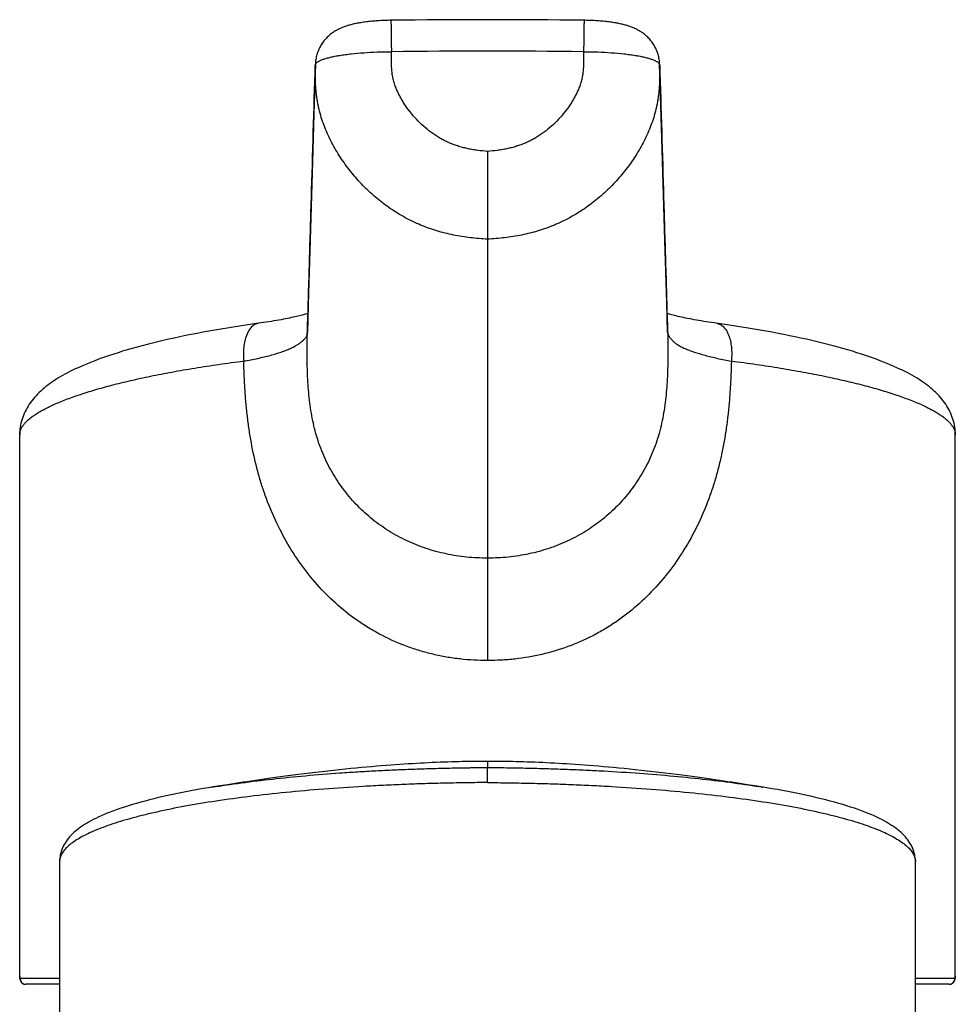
# Model space of a CAD drawing. Header units: millimetres. Extents: x 1 to 611, y -14 to 521.
# Tile 32 of 39: x 133 to 182, y 470 to 521. Entities that reach past the tile are written whole.
import ezdxf

# ---------------------------------------------------------------- set-up
doc = ezdxf.new("R2010")
doc.units = ezdxf.units.MM
doc.header["$LTSCALE"] = 23.1
doc.layers.get('0').update_dxf_attribs({"linetype": 'CONTINUOUS'})

msp = doc.modelspace()

# ---------------------------------------------------------------- linework, layer by layer
at = {"color": 9, "linetype": 'CONTINUOUS'}
for p, q in [((148.696, 519.143), (148.695, 519.103)), ((166.802, 519.143), (166.803, 519.103)), ((148.278, 505.058), (148.278, 505.065)), ((167.219, 505.074), (167.219, 505.064)), ((133.149, 499.672), (133.149, 499.677)), ((182.349, 499.678), (182.349, 499.672)), ((157.749, 494.3), (157.749, 493.186)), ((157.749, 482.503), (157.749, 482.18)), ((157.749, 481.388), (157.749, 482.18)), ((135.249, 471.082), (133.174, 471.082)), ((182.323, 471.082), (180.249, 471.082))]:
    msp.add_line(p, q, dxfattribs=at)
at = {"color": 7, "linetype": 'CONTINUOUS'}
for p, q in [((166.918, 515.255), (166.802, 519.158)), ((167.077, 509.883), (166.918, 515.255)), ((157.749, 514.57), (157.749, 509.954)), ((157.749, 509.954), (157.749, 494.3)), ((148.274, 505.023), (148.274, 505.023)), ((133.149, 471.203), (133.149, 499.672)), ((133.149, 499.672), (133.149, 499.672)), ((171.014, 481.34), (170.598, 481.403)), ((143.326, 481.157), (143.077, 481.116)), ((143.695, 481.216), (143.326, 481.157)), ((144.082, 481.277), (143.695, 481.216)), ((144.484, 481.34), (144.082, 481.277)), ((171.416, 481.277), (171.014, 481.34)), ((171.803, 481.216), (171.416, 481.277)), ((172.241, 481.145), (171.803, 481.216)), ((135.249, 477.229), (135.249, 455.482)), ((135.249, 477.229), (135.249, 477.229)), ((180.249, 455.482), (180.249, 477.229)), ((133.149, 471.214), (133.149, 471.214)), ((135.249, 470.782), (133.474, 470.782)), ((182.024, 470.782), (180.249, 470.782))]:
    msp.add_line(p, q, dxfattribs=at)
for points in [[(152.67, 521.459), (152.606, 521.458), (152.531, 521.456), (152.454, 521.454), (152.376, 521.452), (152.297, 521.449), (152.218, 521.445), (152.137, 521.441), (152.057, 521.436), (151.977, 521.431), (151.897, 521.426), (151.817, 521.42), (151.738, 521.413), (151.66, 521.406), (151.583, 521.398), (151.507, 521.39), (151.433, 521.381), (151.36, 521.372), (151.289, 521.363), (151.22, 521.353), (151.152, 521.343), (151.086, 521.333), (151.021, 521.322), (150.958, 521.311), (150.897, 521.3), (150.838, 521.288), (150.78, 521.276), (150.724, 521.264), (150.669, 521.251), (150.615, 521.238), (150.563, 521.225), (150.511, 521.211), (150.461, 521.197), (150.411, 521.183), (150.362, 521.167), (150.314, 521.152), (150.267, 521.136), (150.22, 521.119), (150.175, 521.102), (150.13, 521.085), (150.086, 521.067), (150.043, 521.048), (150.001, 521.03), (149.961, 521.011), (149.921, 520.991), (149.881, 520.971), (149.842, 520.95), (149.802, 520.928), (149.761, 520.904), (149.719, 520.879), (149.677, 520.852), (149.633, 520.823), (149.589, 520.792), (149.544, 520.759), (149.498, 520.723), (149.452, 520.686), (149.407, 520.647), (149.362, 520.605), (149.317, 520.563), (149.274, 520.518), (149.231, 520.473), (149.19, 520.425), (149.151, 520.377), (149.112, 520.327), (149.075, 520.276), (149.04, 520.224), (149.006, 520.171), (148.973, 520.117), (148.942, 520.062), (148.913, 520.006), (148.886, 519.949), (148.86, 519.891), (148.836, 519.832), (148.814, 519.773), (148.794, 519.713), (148.775, 519.652), (148.759, 519.591), (148.744, 519.53), (148.731, 519.468), (148.72, 519.405), (148.711, 519.343), (148.704, 519.28), (148.699, 519.217), (148.696, 519.154), (148.617, 516.524)], [(166.802, 519.158), (166.798, 519.221), (166.793, 519.284), (166.786, 519.347), (166.777, 519.41), (166.766, 519.472), (166.753, 519.534), (166.738, 519.596), (166.721, 519.657), (166.703, 519.717), (166.682, 519.777), (166.66, 519.836), (166.636, 519.895), (166.61, 519.953), (166.582, 520.01), (166.553, 520.066), (166.522, 520.121), (166.49, 520.175), (166.455, 520.229), (166.42, 520.281), (166.383, 520.331), (166.344, 520.381), (166.304, 520.43), (166.263, 520.477), (166.22, 520.522), (166.177, 520.566), (166.133, 520.609), (166.088, 520.649), (166.043, 520.688), (165.998, 520.724), (165.954, 520.759), (165.909, 520.792), (165.866, 520.822), (165.823, 520.85), (165.782, 520.877), (165.741, 520.902), (165.701, 520.925), (165.661, 520.947), (165.621, 520.969), (165.581, 520.989), (165.541, 521.009), (165.5, 521.028), (165.458, 521.047), (165.415, 521.065), (165.371, 521.083), (165.326, 521.101), (165.28, 521.118), (165.233, 521.135), (165.186, 521.151), (165.138, 521.167), (165.089, 521.182), (165.039, 521.196), (164.989, 521.211), (164.938, 521.224), (164.885, 521.238), (164.831, 521.251), (164.776, 521.263), (164.72, 521.276), (164.662, 521.288), (164.602, 521.299), (164.541, 521.311), (164.478, 521.322), (164.414, 521.333), (164.347, 521.343), (164.279, 521.353), (164.209, 521.363), (164.138, 521.372), (164.065, 521.381), (163.991, 521.39), (163.915, 521.398), (163.838, 521.406), (163.76, 521.413), (163.681, 521.42), (163.601, 521.426), (163.521, 521.431), (163.44, 521.436), (163.36, 521.441), (163.28, 521.445), (163.2, 521.449), (163.121, 521.452), (163.043, 521.454), (162.966, 521.456), (162.891, 521.458), (162.828, 521.459)], [(148.617, 516.524), (148.543, 514.011), (148.404, 509.316)], [(167.219, 505.064), (167.174, 506.609), (167.077, 509.883)], [(148.404, 509.316), (148.339, 507.133), (148.28, 505.065)], [(148.308, 506.047), (148.296, 506.044), (148.242, 506.028), (148.186, 506.011), (148.126, 505.994), (148.063, 505.977), (147.997, 505.96), (147.928, 505.942), (147.855, 505.923), (147.779, 505.905), (147.699, 505.886), (147.615, 505.866), (147.527, 505.847), (147.435, 505.827), (147.338, 505.806), (147.236, 505.785), (147.129, 505.764), (147.016, 505.742), (146.898, 505.72), (146.776, 505.698), (146.65, 505.676), (146.519, 505.654), (146.386, 505.632), (146.249, 505.61), (146.111, 505.589), (145.97, 505.568), (145.83, 505.548), (145.376, 505.484)], [(169.673, 505.547), (169.531, 505.568), (169.391, 505.588), (169.255, 505.609), (169.121, 505.631), (168.99, 505.652), (168.862, 505.674), (168.737, 505.696), (168.616, 505.718), (168.497, 505.74), (168.382, 505.762), (168.27, 505.784), (168.161, 505.806), (168.056, 505.829), (167.955, 505.851), (167.857, 505.873), (167.763, 505.895), (167.673, 505.916), (167.587, 505.938), (167.504, 505.959), (167.426, 505.98), (167.352, 506), (167.281, 506.02), (167.215, 506.04), (167.191, 506.047)], [(145.376, 505.484), (145.042, 505.436), (144.709, 505.386), (144.38, 505.335), (144.054, 505.282), (143.73, 505.228), (143.411, 505.173), (143.094, 505.117), (142.782, 505.06), (142.474, 505.002), (142.169, 504.942), (141.868, 504.881), (141.57, 504.819), (141.275, 504.756), (140.984, 504.691), (140.696, 504.625), (140.411, 504.557), (140.131, 504.489), (139.855, 504.419), (139.584, 504.348), (139.319, 504.276), (139.06, 504.204), (138.807, 504.131), (138.561, 504.058), (138.323, 503.984), (138.092, 503.911), (137.87, 503.837), (137.655, 503.764), (137.45, 503.692), (137.252, 503.62), (137.063, 503.548), (136.881, 503.477), (136.707, 503.407), (136.539, 503.337), (136.378, 503.267), (136.223, 503.198), (136.074, 503.129), (135.929, 503.06), (135.79, 502.99), (135.655, 502.921), (135.525, 502.851), (135.399, 502.781), (135.277, 502.711), (135.159, 502.64), (135.045, 502.569), (134.935, 502.497), (134.828, 502.425), (134.724, 502.352), (134.624, 502.277), (134.527, 502.202), (134.433, 502.126), (134.342, 502.048), (134.254, 501.969), (134.169, 501.889), (134.086, 501.807), (134.007, 501.723), (133.93, 501.638), (133.856, 501.551), (133.786, 501.461), (133.718, 501.37), (133.653, 501.277), (133.592, 501.182), (133.535, 501.086), (133.481, 500.987), (133.431, 500.888), (133.385, 500.788), (133.343, 500.687), (133.306, 500.585), (133.272, 500.483), (133.242, 500.38), (133.217, 500.276), (133.195, 500.173), (133.178, 500.069), (133.165, 499.964), (133.155, 499.86), (133.15, 499.756), (133.149, 499.672)], [(182.349, 499.672), (182.347, 499.756), (182.342, 499.86), (182.333, 499.965), (182.32, 500.069), (182.302, 500.173), (182.281, 500.276), (182.255, 500.38), (182.226, 500.483), (182.192, 500.585), (182.154, 500.687), (182.113, 500.788), (182.067, 500.888), (182.017, 500.987), (181.963, 501.085), (181.906, 501.182), (181.845, 501.277), (181.78, 501.37), (181.713, 501.461), (181.642, 501.55), (181.568, 501.637), (181.492, 501.723), (181.412, 501.806), (181.33, 501.888), (181.245, 501.969), (181.157, 502.047), (181.066, 502.125), (180.972, 502.201), (180.875, 502.277), (180.775, 502.351), (180.671, 502.424), (180.564, 502.496), (180.454, 502.568), (180.34, 502.64), (180.222, 502.71), (180.1, 502.78), (179.975, 502.85), (179.844, 502.92), (179.71, 502.989), (179.57, 503.059), (179.426, 503.128), (179.277, 503.197), (179.122, 503.266), (178.961, 503.336), (178.793, 503.406), (178.619, 503.476), (178.438, 503.547), (178.248, 503.619), (178.051, 503.691), (177.845, 503.763), (177.631, 503.836), (177.409, 503.91), (177.178, 503.983), (176.94, 504.057), (176.695, 504.13), (176.442, 504.203), (176.183, 504.275), (175.919, 504.347), (175.648, 504.417), (175.373, 504.487), (175.093, 504.556), (174.808, 504.623), (174.52, 504.689), (174.229, 504.754), (173.935, 504.818), (173.637, 504.88), (173.335, 504.941), (173.03, 505), (172.721, 505.059), (172.409, 505.116), (172.093, 505.173), (171.773, 505.228), (171.449, 505.281), (171.123, 505.334), (170.794, 505.385), (170.462, 505.435), (170.128, 505.483), (169.673, 505.547)], [(182.024, 470.782), (182.04, 470.782), (182.057, 470.784), (182.074, 470.786), (182.091, 470.789), (182.107, 470.793), (182.123, 470.798), (182.139, 470.804), (182.154, 470.811), (182.169, 470.818), (182.183, 470.826), (182.197, 470.835), (182.21, 470.844), (182.222, 470.854), (182.234, 470.864), (182.244, 470.874), (182.254, 470.885), (182.264, 470.896), (182.272, 470.907), (182.281, 470.918), (182.288, 470.93), (182.295, 470.941), (182.302, 470.953), (182.307, 470.965), (182.312, 470.976), (182.317, 470.987), (182.321, 470.998), (182.324, 471.008), (182.328, 471.018), (182.33, 471.028), (182.333, 471.037), (182.335, 471.047), (182.337, 471.056), (182.338, 471.065), (182.34, 471.073), (182.341, 471.082), (182.342, 471.09), (182.343, 471.099), (182.344, 471.107), (182.345, 471.116), (182.346, 471.125), (182.346, 471.134), (182.347, 471.143), (182.348, 471.152), (182.348, 471.161), (182.348, 471.171), (182.349, 471.181), (182.349, 471.192), (182.349, 471.203), (182.349, 499.672)], [(157.749, 482.503), (157.592, 482.503), (157.428, 482.503), (157.264, 482.501), (157.1, 482.5), (156.934, 482.498), (156.765, 482.495), (156.593, 482.492), (156.417, 482.489), (156.235, 482.485), (156.049, 482.48), (155.857, 482.474), (155.66, 482.468), (155.46, 482.461), (155.257, 482.453), (155.052, 482.445), (154.845, 482.435), (154.638, 482.426), (154.431, 482.415), (154.222, 482.404), (154.012, 482.393), (153.798, 482.38), (153.581, 482.367), (153.359, 482.352), (153.132, 482.337), (152.899, 482.321), (152.66, 482.303), (152.416, 482.284), (152.166, 482.265), (151.911, 482.244), (151.651, 482.221), (151.386, 482.198), (151.116, 482.173), (150.841, 482.147), (150.559, 482.12), (150.27, 482.091), (149.974, 482.06), (149.669, 482.027), (149.357, 481.993), (149.04, 481.957), (148.723, 481.92), (148.409, 481.883), (148.102, 481.845), (147.807, 481.808), (147.522, 481.772), (147.248, 481.736), (146.983, 481.701), (146.727, 481.666), (146.479, 481.632), (146.237, 481.598), (146.002, 481.565), (145.773, 481.532), (145.548, 481.5), (145.328, 481.467), (145.112, 481.435), (144.9, 481.403), (144.484, 481.34)], [(170.598, 481.403), (170.386, 481.435), (170.17, 481.467), (169.95, 481.5), (169.726, 481.532), (169.496, 481.565), (169.261, 481.598), (169.02, 481.632), (168.772, 481.666), (168.516, 481.701), (168.251, 481.736), (167.977, 481.772), (167.692, 481.808), (167.397, 481.845), (167.09, 481.883), (166.777, 481.92), (166.46, 481.957), (166.143, 481.993), (165.831, 482.027), (165.526, 482.06), (165.23, 482.091), (164.941, 482.12), (164.658, 482.147), (164.383, 482.173), (164.112, 482.198), (163.848, 482.221), (163.587, 482.243), (163.332, 482.264), (163.082, 482.284), (162.838, 482.303), (162.599, 482.321), (162.366, 482.337), (162.139, 482.352), (161.917, 482.367), (161.699, 482.38), (161.486, 482.393), (161.275, 482.404), (161.066, 482.415), (160.859, 482.426), (160.652, 482.435), (160.445, 482.445), (160.24, 482.453), (160.037, 482.461), (159.837, 482.468), (159.64, 482.474), (159.448, 482.48), (159.262, 482.485), (159.08, 482.489), (158.904, 482.492), (158.732, 482.495), (158.564, 482.498), (158.398, 482.5), (158.234, 482.501), (158.07, 482.503), (157.906, 482.503), (157.749, 482.503)], [(143.077, 481.116), (142.795, 481.068), (142.518, 481.02), (142.245, 480.971), (141.976, 480.92), (141.712, 480.869), (141.451, 480.817), (141.194, 480.763), (140.942, 480.709), (140.693, 480.653), (140.448, 480.596), (140.208, 480.538), (139.971, 480.479), (139.739, 480.419), (139.512, 480.357), (139.29, 480.295), (139.074, 480.232), (138.864, 480.168), (138.66, 480.103), (138.463, 480.038), (138.272, 479.972), (138.089, 479.905), (137.912, 479.838), (137.744, 479.771), (137.583, 479.705), (137.429, 479.638), (137.284, 479.572), (137.146, 479.506), (137.015, 479.44), (136.891, 479.374), (136.773, 479.309), (136.66, 479.243), (136.552, 479.176), (136.45, 479.109), (136.351, 479.042), (136.257, 478.973), (136.167, 478.903), (136.081, 478.833), (135.999, 478.76), (135.921, 478.687), (135.847, 478.612), (135.777, 478.535), (135.711, 478.457), (135.648, 478.376), (135.59, 478.295), (135.536, 478.211), (135.486, 478.126), (135.441, 478.039), (135.4, 477.951), (135.364, 477.861), (135.333, 477.771), (135.307, 477.681), (135.286, 477.59), (135.27, 477.499), (135.258, 477.409), (135.251, 477.32), (135.249, 477.229)], [(180.249, 477.229), (180.247, 477.32), (180.24, 477.409), (180.228, 477.499), (180.212, 477.589), (180.191, 477.68), (180.165, 477.771), (180.134, 477.861), (180.098, 477.95), (180.057, 478.038), (180.012, 478.125), (179.962, 478.21), (179.908, 478.294), (179.85, 478.375), (179.788, 478.456), (179.722, 478.534), (179.652, 478.611), (179.578, 478.686), (179.5, 478.759), (179.418, 478.831), (179.332, 478.902), (179.242, 478.972), (179.148, 479.04), (179.05, 479.108), (178.948, 479.175), (178.84, 479.241), (178.728, 479.307), (178.61, 479.373), (178.486, 479.438), (178.355, 479.504), (178.218, 479.57), (178.073, 479.636), (177.92, 479.703), (177.759, 479.769), (177.591, 479.836), (177.415, 479.903), (177.232, 479.969), (177.041, 480.035), (176.845, 480.101), (176.641, 480.165), (176.431, 480.229), (176.216, 480.293), (175.994, 480.355), (175.768, 480.416), (175.536, 480.477), (175.3, 480.536), (175.06, 480.594), (174.815, 480.65), (174.567, 480.706), (174.315, 480.761), (174.059, 480.814), (173.798, 480.866), (173.534, 480.918), (173.266, 480.968), (172.993, 481.018), (172.717, 481.066), (172.436, 481.113), (172.241, 481.145)], [(133.149, 471.203), (133.149, 471.192), (133.149, 471.181), (133.149, 471.171), (133.15, 471.161), (133.15, 471.152), (133.151, 471.143), (133.151, 471.134), (133.152, 471.125), (133.153, 471.116), (133.153, 471.107), (133.154, 471.099), (133.155, 471.09), (133.157, 471.082), (133.158, 471.073), (133.159, 471.065), (133.161, 471.056), (133.163, 471.047), (133.165, 471.037), (133.167, 471.028), (133.17, 471.018), (133.173, 471.008), (133.177, 470.998), (133.181, 470.987), (133.185, 470.976), (133.19, 470.964), (133.196, 470.953), (133.203, 470.941), (133.21, 470.93), (133.217, 470.918), (133.225, 470.907), (133.234, 470.896), (133.243, 470.885), (133.253, 470.874), (133.264, 470.864), (133.276, 470.854), (133.288, 470.844), (133.301, 470.835), (133.315, 470.826), (133.329, 470.818), (133.344, 470.811), (133.359, 470.804), (133.375, 470.798), (133.391, 470.793), (133.407, 470.789), (133.424, 470.786), (133.441, 470.784), (133.457, 470.782), (133.474, 470.782)]]:
    msp.add_lwpolyline(points, dxfattribs=at)
msp.add_arc((157.749, 115.336), 406.155, 89.28352, 90.71648, dxfattribs=at)
at = {"color": 9, "linetype": 'CONTINUOUS'}
for centre, radius, start, end in [((157.749, 115.683), 404.155, 89.28352, 90.71648), ((133.474, 471.082), 0.3, 179.9725, 264.1615), ((182.023, 471.082), 0.3, 270.033, 0.0329), ((133.474, 471.081), 0.299, 264.1917, 269.9992)]:
    msp.add_arc(centre, radius, start, end, dxfattribs=at)
for points, knots in [([(152.67, 521.459), (152.67, 521.459), (152.67, 521.458), (152.67, 521.458), (152.67, 521.457), (152.67, 521.456), (152.67, 521.454), (152.671, 521.451), (152.671, 521.446), (152.671, 521.441), (152.671, 521.435), (152.671, 521.425), (152.672, 521.41), (152.672, 521.389), (152.673, 521.365), (152.673, 521.337), (152.674, 521.305), (152.674, 521.27), (152.675, 521.231), (152.676, 521.173), (152.677, 521.093), (152.679, 520.987), (152.681, 520.869), (152.682, 520.741), (152.684, 520.603), (152.686, 520.456), (152.689, 520.302), (152.691, 520.084), (152.694, 519.918), (152.695, 519.806)], [0, 0, 0, 0, 0.000078, 0.000296, 0.000657, 0.001161, 0.002602, 0.004616, 0.007205, 0.010366, 0.014097, 0.018398, 0.028699, 0.041249, 0.056023, 0.072995, 0.092131, 0.113395, 0.136747, 0.162142, 0.218865, 0.283131, 0.354453, 0.432287, 0.516041, 0.605077, 0.698718, 0.796251, 1, 1, 1, 1]), ([(162.828, 521.459), (162.828, 521.459), (162.828, 521.458), (162.828, 521.458), (162.828, 521.457), (162.827, 521.456), (162.827, 521.454), (162.827, 521.451), (162.827, 521.446), (162.827, 521.441), (162.827, 521.435), (162.826, 521.425), (162.826, 521.41), (162.826, 521.389), (162.825, 521.365), (162.825, 521.337), (162.824, 521.305), (162.823, 521.27), (162.823, 521.231), (162.822, 521.173), (162.821, 521.093), (162.819, 520.987), (162.817, 520.869), (162.815, 520.741), (162.813, 520.603), (162.811, 520.456), (162.809, 520.302), (162.806, 520.084), (162.804, 519.918), (162.803, 519.806)], [0, 0, 0, 0, 0.000078, 0.000296, 0.000657, 0.001161, 0.002602, 0.004617, 0.007205, 0.010366, 0.014097, 0.018398, 0.028699, 0.041249, 0.056023, 0.072995, 0.092131, 0.113395, 0.136747, 0.162142, 0.218865, 0.283131, 0.354453, 0.432287, 0.516041, 0.605077, 0.698718, 0.796251, 1, 1, 1, 1]), ([(148.709, 519.157), (148.72, 519.181), (148.748, 519.215), (148.795, 519.255), (148.84, 519.287), (148.894, 519.318), (148.981, 519.36), (149.11, 519.412), (149.289, 519.468), (149.497, 519.522), (149.732, 519.572), (149.994, 519.619), (150.278, 519.661), (150.696, 519.712), (151.257, 519.761), (151.964, 519.797), (152.448, 519.806), (152.695, 519.806)], [0, 0, 0, 0, 0.01956, 0.031426, 0.044872, 0.059985, 0.076813, 0.115672, 0.161439, 0.213905, 0.272742, 0.337527, 0.407767, 0.482906, 0.645403, 0.819696, 1, 1, 1, 1]), ([(157.749, 514.57), (157.579, 514.582), (157.324, 514.607), (156.987, 514.656), (156.736, 514.703), (156.487, 514.761), (156.241, 514.83), (155.998, 514.911), (155.761, 515.004), (155.529, 515.11), (155.303, 515.229), (155.085, 515.36), (154.803, 515.549), (154.468, 515.809), (154.097, 516.157), (153.759, 516.535), (153.505, 516.873), (153.321, 517.155), (153.193, 517.374), (153.075, 517.597), (152.987, 517.788), (152.923, 517.944), (152.879, 518.062), (152.839, 518.182), (152.803, 518.303), (152.774, 518.425), (152.751, 518.549), (152.734, 518.674), (152.716, 518.841), (152.703, 519.051), (152.695, 519.302), (152.693, 519.554), (152.694, 519.722), (152.695, 519.806)], [0, 0, 0, 0, 0.062978, 0.094464, 0.125945, 0.157416, 0.188877, 0.220323, 0.251753, 0.283164, 0.314553, 0.345921, 0.377267, 0.439876, 0.502402, 0.564844, 0.627205, 0.658363, 0.689501, 0.72062, 0.75172, 0.767264, 0.782802, 0.798335, 0.813863, 0.829385, 0.844902, 0.860416, 0.875928, 0.906947, 0.937965, 0.968982, 1, 1, 1, 1]), ([(162.803, 519.806), (162.804, 519.722), (162.805, 519.554), (162.803, 519.302), (162.795, 519.051), (162.781, 518.841), (162.764, 518.674), (162.747, 518.549), (162.724, 518.425), (162.694, 518.303), (162.659, 518.182), (162.606, 518.022), (162.529, 517.826), (162.422, 517.597), (162.305, 517.374), (162.177, 517.155), (161.993, 516.873), (161.739, 516.535), (161.4, 516.157), (161.029, 515.809), (160.695, 515.549), (160.413, 515.36), (160.194, 515.229), (159.969, 515.11), (159.737, 515.004), (159.499, 514.911), (159.257, 514.83), (159.011, 514.761), (158.762, 514.703), (158.511, 514.656), (158.174, 514.607), (157.919, 514.582), (157.749, 514.57)], [0, 0, 0, 0, 0.031018, 0.062036, 0.093054, 0.124073, 0.139585, 0.155099, 0.170616, 0.186138, 0.201666, 0.217199, 0.248277, 0.279377, 0.310496, 0.341635, 0.372793, 0.435154, 0.497596, 0.560122, 0.622732, 0.654078, 0.685445, 0.716835, 0.748246, 0.779676, 0.811123, 0.842583, 0.874055, 0.905535, 0.937022, 1, 1, 1, 1]), ([(162.803, 519.806), (163.049, 519.806), (163.534, 519.797), (164.241, 519.761), (164.802, 519.712), (165.22, 519.661), (165.504, 519.619), (165.765, 519.572), (166.001, 519.522), (166.209, 519.468), (166.388, 519.412), (166.517, 519.36), (166.604, 519.318), (166.658, 519.287), (166.703, 519.255), (166.75, 519.215), (166.778, 519.181), (166.789, 519.157)], [0, 0, 0, 0, 0.1803, 0.35459, 0.517084, 0.592222, 0.662462, 0.727247, 0.786084, 0.838552, 0.88432, 0.923181, 0.94001, 0.955124, 0.968572, 0.980438, 1, 1, 1, 1]), ([(148.695, 519.103), (148.695, 519.106), (148.696, 519.118), (148.698, 519.13), (148.701, 519.139)], [0, 0, 0, 0, 0.246109, 1, 1, 1, 1]), ([(148.701, 519.139), (148.702, 519.14), (148.704, 519.147), (148.706, 519.153), (148.709, 519.157)], [0, 0, 0, 0, 0.24542, 1, 1, 1, 1]), ([(166.789, 519.157), (166.79, 519.155), (166.793, 519.15), (166.795, 519.144), (166.796, 519.139)], [0, 0, 0, 0, 0.254962, 1, 1, 1, 1]), ([(166.796, 519.139), (166.797, 519.136), (166.801, 519.124), (166.803, 519.112), (166.803, 519.103)], [0, 0, 0, 0, 0.255798, 1, 1, 1, 1]), ([(148.278, 505.065), (148.313, 506.235), (148.382, 508.574), (148.52, 513.254), (148.625, 516.763), (148.695, 519.103)], [0, 0, 0, 0, 0.249943, 0.500002, 1, 1, 1, 1]), ([(157.749, 509.954), (157.448, 509.969), (156.848, 510.018), (156.104, 510.135), (155.517, 510.268), (155.082, 510.388), (154.653, 510.529), (154.233, 510.691), (153.821, 510.874), (153.421, 511.079), (153.031, 511.304), (152.528, 511.629), (151.931, 512.08), (151.269, 512.685), (150.667, 513.348), (150.218, 513.942), (149.893, 514.441), (149.668, 514.826), (149.462, 515.22), (149.276, 515.625), (149.112, 516.038), (148.974, 516.461), (148.881, 516.82), (148.823, 517.11), (148.775, 517.402), (148.732, 517.77), (148.695, 518.362), (148.692, 518.806), (148.695, 519.103)], [0, 0, 0, 0, 0.063045, 0.126064, 0.157565, 0.189054, 0.220526, 0.251981, 0.283414, 0.314824, 0.346209, 0.37757, 0.440197, 0.50272, 0.565139, 0.627455, 0.658583, 0.689687, 0.720766, 0.751822, 0.782857, 0.813875, 0.844881, 0.860384, 0.875889, 0.906903, 0.937928, 1, 1, 1, 1]), ([(166.803, 519.103), (166.804, 518.955), (166.805, 518.658), (166.794, 518.214), (166.765, 517.77), (166.723, 517.402), (166.675, 517.11), (166.616, 516.82), (166.524, 516.461), (166.385, 516.038), (166.222, 515.625), (166.036, 515.22), (165.83, 514.826), (165.605, 514.441), (165.28, 513.942), (164.831, 513.348), (164.229, 512.685), (163.567, 512.08), (162.969, 511.629), (162.467, 511.304), (162.077, 511.079), (161.676, 510.874), (161.265, 510.691), (160.844, 510.529), (160.416, 510.388), (159.981, 510.268), (159.541, 510.168), (159.096, 510.088), (158.5, 510.006), (158.049, 509.969), (157.749, 509.954)], [0, 0, 0, 0, 0.031042, 0.062076, 0.093101, 0.124114, 0.139619, 0.155122, 0.186127, 0.217144, 0.248179, 0.279234, 0.310313, 0.341416, 0.372544, 0.434859, 0.497277, 0.559799, 0.622424, 0.653784, 0.685169, 0.716578, 0.748011, 0.779465, 0.810937, 0.842425, 0.873926, 0.905437, 0.936957, 1, 1, 1, 1]), ([(166.803, 519.103), (166.873, 516.763), (166.978, 513.252), (167.099, 509.155), (167.168, 506.819), (167.202, 505.653), (167.219, 505.074)], [0, 0, 0, 0, 0.500432, 0.750772, 0.876075, 1, 1, 1, 1]), ([(145.702, 505.53), (145.67, 505.526), (145.606, 505.511), (145.513, 505.471), (145.425, 505.414), (145.342, 505.341), (145.265, 505.252), (145.168, 505.109), (145.066, 504.895), (144.978, 504.6), (144.925, 504.27), (144.908, 503.915), (144.921, 503.672), (144.933, 503.549)], [0, 0, 0, 0, 0.042276, 0.085543, 0.130694, 0.178456, 0.229358, 0.283743, 0.403364, 0.53721, 0.683374, 0.838865, 1, 1, 1, 1]), ([(169.804, 505.529), (169.836, 505.524), (169.9, 505.51), (169.993, 505.47), (170.081, 505.413), (170.164, 505.34), (170.241, 505.251), (170.339, 505.108), (170.441, 504.894), (170.528, 504.599), (170.581, 504.268), (170.598, 503.913), (170.586, 503.671), (170.573, 503.548)], [0, 0, 0, 0, 0.042297, 0.085584, 0.130752, 0.178527, 0.22944, 0.28383, 0.403452, 0.537286, 0.683429, 0.838894, 1, 1, 1, 1]), ([(144.933, 503.549), (145.179, 503.59), (145.646, 503.678), (146.21, 503.811), (146.62, 503.928), (146.895, 504.016), (147.11, 504.094), (147.27, 504.159), (147.415, 504.222), (147.581, 504.304), (147.759, 504.408), (147.912, 504.513), (148.022, 504.601), (148.096, 504.67), (148.143, 504.717), (148.183, 504.764), (148.216, 504.809), (148.238, 504.848), (148.251, 504.879), (148.259, 504.903), (148.266, 504.929), (148.27, 504.957), (148.273, 504.989), (148.273, 505.011), (148.274, 505.023)], [0, 0, 0, 0, 0.196544, 0.374758, 0.456291, 0.532477, 0.60317, 0.636434, 0.668307, 0.727935, 0.782223, 0.83103, 0.873925, 0.893031, 0.910563, 0.926584, 0.941249, 0.954828, 0.961341, 0.968017, 0.974994, 0.982192, 0.990514, 1, 1, 1, 1]), ([(157.749, 493.186), (157.566, 493.186), (157.199, 493.194), (156.651, 493.235), (156.107, 493.305), (155.569, 493.405), (155.039, 493.533), (154.518, 493.691), (154.01, 493.876), (153.515, 494.09), (153.036, 494.332), (152.42, 494.689), (151.695, 495.202), (150.907, 495.917), (150.208, 496.723), (149.607, 497.613), (149.114, 498.577), (148.739, 499.604), (148.494, 500.675), (148.373, 501.584), (148.313, 502.314), (148.283, 502.862), (148.27, 503.32), (148.264, 503.686), (148.263, 503.961), (148.264, 504.189), (148.265, 504.372), (148.267, 504.509), (148.269, 504.646), (148.272, 504.783), (148.275, 504.921), (148.277, 505.012), (148.278, 505.058)], [0, 0, 0, 0, 0.031683, 0.063339, 0.094944, 0.126473, 0.157903, 0.189216, 0.220399, 0.251443, 0.282347, 0.313128, 0.374393, 0.43549, 0.496714, 0.558346, 0.620595, 0.683508, 0.746818, 0.810159, 0.841815, 0.87346, 0.90509, 0.920913, 0.936743, 0.952561, 0.960453, 0.968343, 0.97624, 0.984156, 0.992079, 1, 1, 1, 1]), ([(167.219, 505.064), (167.226, 504.881), (167.232, 504.607), (167.234, 504.241), (167.234, 503.874), (167.231, 503.417), (167.215, 502.868), (167.185, 502.319), (167.124, 501.589), (167.028, 500.862), (166.881, 500.143), (166.742, 499.612), (166.57, 499.092), (166.301, 498.42), (165.891, 497.618), (165.29, 496.728), (164.592, 495.921), (163.935, 495.326), (163.369, 494.899), (162.925, 494.603), (162.463, 494.334), (161.983, 494.093), (161.488, 493.878), (160.98, 493.692), (160.459, 493.534), (159.929, 493.406), (159.391, 493.306), (158.846, 493.235), (158.299, 493.194), (157.932, 493.186), (157.749, 493.186)], [0, 0, 0, 0, 0.031627, 0.047454, 0.063283, 0.094931, 0.126562, 0.15819, 0.189839, 0.253166, 0.284841, 0.316479, 0.348013, 0.379397, 0.441628, 0.503253, 0.564476, 0.625577, 0.656191, 0.686879, 0.717665, 0.748575, 0.779625, 0.810813, 0.842129, 0.87356, 0.905086, 0.936685, 0.96833, 1, 1, 1, 1]), ([(167.214, 505.083), (167.218, 505.048), (167.231, 504.994), (167.261, 504.924), (167.29, 504.867), (167.325, 504.808), (167.383, 504.726), (167.47, 504.623), (167.598, 504.506), (167.752, 504.396), (167.932, 504.294), (168.137, 504.199), (168.366, 504.107), (168.619, 504.018), (168.895, 503.931), (169.303, 503.814), (169.864, 503.678), (170.329, 503.589), (170.573, 503.548)], [0, 0, 0, 0, 0.027322, 0.042584, 0.059158, 0.077027, 0.095993, 0.136985, 0.181819, 0.230625, 0.283984, 0.3425, 0.406526, 0.476141, 0.551235, 0.631584, 0.806954, 1, 1, 1, 1]), ([(133.149, 499.677), (133.149, 499.72), (133.159, 499.808), (133.199, 499.939), (133.264, 500.07), (133.353, 500.201), (133.468, 500.332), (133.606, 500.465), (133.769, 500.597), (133.956, 500.729), (134.167, 500.862), (134.402, 500.995), (134.661, 501.127), (135.049, 501.309), (135.593, 501.533), (136.316, 501.791), (137.127, 502.044), (138.021, 502.29), (138.997, 502.529), (140.05, 502.759), (141.176, 502.977), (142.371, 503.184), (143.631, 503.377), (144.492, 503.493), (144.933, 503.549)], [0, 0, 0, 0, 0.010056, 0.020588, 0.031906, 0.04426, 0.057838, 0.072775, 0.089171, 0.107093, 0.12659, 0.147693, 0.17042, 0.194782, 0.248406, 0.308523, 0.375015, 0.447713, 0.526405, 0.610842, 0.700744, 0.795801, 0.895675, 1, 1, 1, 1]), ([(157.749, 487.805), (157.268, 487.803), (156.546, 487.843), (155.594, 487.979), (154.89, 488.122), (154.198, 488.308), (153.296, 488.609), (152.427, 488.991), (151.602, 489.449), (150.812, 489.955), (149.887, 490.673), (148.886, 491.655), (148.001, 492.742), (147.231, 493.918), (146.578, 495.168), (146.131, 496.261), (145.832, 497.16), (145.57, 498.076), (145.366, 499.011), (145.211, 499.955), (145.133, 500.55), (145.081, 501.028), (145.046, 501.387), (145.017, 501.746), (144.992, 502.106), (144.971, 502.466), (144.948, 502.947), (144.937, 503.308), (144.933, 503.549)], [0, 0, 0, 0, 0.063425, 0.095084, 0.126668, 0.158158, 0.189541, 0.251933, 0.282976, 0.313921, 0.375553, 0.437011, 0.498467, 0.560079, 0.621973, 0.684227, 0.715507, 0.746883, 0.809875, 0.841476, 0.873127, 0.888967, 0.904815, 0.920669, 0.936528, 0.952392, 0.968259, 1, 1, 1, 1]), ([(170.573, 503.548), (170.571, 503.307), (170.558, 502.946), (170.533, 502.465), (170.511, 502.104), (170.487, 501.744), (170.46, 501.384), (170.428, 501.024), (170.389, 500.666), (170.344, 500.308), (170.294, 499.952), (170.239, 499.596), (170.178, 499.242), (170.111, 498.889), (170.013, 498.42), (169.874, 497.84), (169.678, 497.153), (169.379, 496.253), (168.932, 495.16), (168.279, 493.908), (167.509, 492.732), (166.622, 491.645), (165.62, 490.662), (164.694, 489.945), (163.903, 489.44), (163.077, 488.982), (161.987, 488.506), (160.613, 488.097), (159.43, 487.895), (158.471, 487.816), (157.99, 487.804), (157.749, 487.805)], [0, 0, 0, 0, 0.031742, 0.04761, 0.063473, 0.079334, 0.095191, 0.111042, 0.126884, 0.142716, 0.158536, 0.174345, 0.190142, 0.205923, 0.221687, 0.253153, 0.284531, 0.315814, 0.37807, 0.439963, 0.501572, 0.563024, 0.624477, 0.686105, 0.717049, 0.748091, 0.810482, 0.873327, 0.936545, 0.968259, 1, 1, 1, 1]), ([(170.573, 503.548), (171.014, 503.492), (171.875, 503.376), (173.134, 503.183), (174.328, 502.976), (175.453, 502.758), (176.505, 502.528), (177.48, 502.289), (178.374, 502.043), (179.184, 501.79), (179.906, 501.533), (180.45, 501.309), (180.838, 501.127), (181.096, 500.994), (181.331, 500.862), (181.542, 500.729), (181.729, 500.597), (181.892, 500.464), (182.03, 500.332), (182.144, 500.201), (182.234, 500.07), (182.299, 499.939), (182.339, 499.808), (182.348, 499.72), (182.349, 499.678)], [0, 0, 0, 0, 0.104325, 0.204198, 0.299252, 0.389151, 0.473585, 0.552273, 0.624968, 0.691458, 0.751573, 0.805196, 0.829557, 0.852285, 0.873389, 0.892886, 0.91081, 0.927208, 0.942148, 0.955728, 0.968085, 0.979407, 0.989941, 1, 1, 1, 1]), ([(157.741, 493.186), (157.744, 493.169), (157.749, 493.13), (157.747, 493.08), (157.746, 493.034), (157.745, 492.997), (157.745, 492.957), (157.745, 492.9), (157.744, 492.822), (157.743, 492.682), (157.743, 492.486), (157.742, 492.226), (157.742, 491.933), (157.743, 491.611), (157.743, 491.261), (157.744, 490.886), (157.745, 490.344), (157.747, 489.625), (157.748, 488.728), (157.749, 488.115), (157.749, 487.805)], [0, 0, 0, 0, 0.00994, 0.021621, 0.02813, 0.035079, 0.042465, 0.050285, 0.067214, 0.085835, 0.128014, 0.176516, 0.230991, 0.291042, 0.356235, 0.426097, 0.500121, 0.658482, 0.826733, 1, 1, 1, 1]), ([(143.257, 481.145), (143.768, 481.228), (144.826, 481.384), (146.466, 481.584), (148.199, 481.757), (149.696, 481.877), (150.93, 481.959), (151.877, 482.013), (152.837, 482.059), (153.807, 482.098), (154.62, 482.124), (155.275, 482.142), (155.768, 482.153), (156.262, 482.162), (156.675, 482.169), (157.005, 482.174), (157.253, 482.177), (157.459, 482.179), (157.625, 482.18), (157.708, 482.18), (157.749, 482.18)], [0, 0, 0, 0, 0.106765, 0.220635, 0.340727, 0.466094, 0.53045, 0.595752, 0.661863, 0.728654, 0.795994, 0.829828, 0.863749, 0.897743, 0.931792, 0.948835, 0.965886, 0.982942, 0.991472, 1, 1, 1, 1]), ([(157.749, 482.18), (157.916, 482.18), (158.248, 482.177), (158.745, 482.17), (159.24, 482.162), (159.898, 482.15), (160.716, 482.13), (161.694, 482.098), (162.663, 482.059), (163.934, 481.998), (165.487, 481.902), (167.298, 481.757), (169.03, 481.585), (170.668, 481.385), (171.726, 481.229), (172.236, 481.146)], [0, 0, 0, 0, 0.034466, 0.068581, 0.1026, 0.136568, 0.204294, 0.271617, 0.338393, 0.404488, 0.534099, 0.659414, 0.779452, 0.893276, 1, 1, 1, 1]), ([(157.749, 481.388), (157.565, 481.388), (157.197, 481.385), (156.645, 481.377), (156.094, 481.368), (155.361, 481.352), (154.45, 481.328), (153.362, 481.29), (152.286, 481.243), (150.878, 481.168), (149.164, 481.053), (147.173, 480.878), (145.285, 480.669), (143.516, 480.428), (141.884, 480.158), (140.619, 479.904), (139.689, 479.685), (139.053, 479.52), (138.462, 479.35), (137.918, 479.174), (137.421, 478.994), (136.973, 478.81), (136.575, 478.623), (136.227, 478.432), (135.931, 478.238), (135.686, 478.042), (135.494, 477.844), (135.354, 477.642), (135.281, 477.468), (135.253, 477.331), (135.249, 477.263), (135.249, 477.229)], [0, 0, 0, 0, 0.023518, 0.047023, 0.070502, 0.09394, 0.140638, 0.18701, 0.232948, 0.278345, 0.367094, 0.452438, 0.533595, 0.609832, 0.680471, 0.744905, 0.774629, 0.802612, 0.828806, 0.853168, 0.875667, 0.896286, 0.915019, 0.93188, 0.94691, 0.96019, 0.971856, 0.982131, 0.99135, 0.995714, 1, 1, 1, 1]), ([(157.749, 481.388), (157.933, 481.388), (158.301, 481.385), (158.853, 481.377), (159.404, 481.368), (160.136, 481.352), (161.048, 481.328), (162.135, 481.29), (163.212, 481.243), (164.62, 481.168), (166.334, 481.053), (168.324, 480.878), (170.213, 480.669), (171.982, 480.428), (173.614, 480.158), (174.878, 479.904), (175.809, 479.685), (176.445, 479.52), (177.036, 479.35), (177.58, 479.174), (178.077, 478.994), (178.525, 478.81), (178.923, 478.623), (179.27, 478.432), (179.567, 478.238), (179.811, 478.042), (180.004, 477.844), (180.144, 477.642), (180.216, 477.468), (180.244, 477.331), (180.249, 477.263), (180.249, 477.229)], [0, 0, 0, 0, 0.023518, 0.047023, 0.070502, 0.09394, 0.140638, 0.187011, 0.232948, 0.278345, 0.367094, 0.452438, 0.533595, 0.609832, 0.680471, 0.744905, 0.774629, 0.802612, 0.828806, 0.853168, 0.875667, 0.896286, 0.915019, 0.93188, 0.94691, 0.96019, 0.971856, 0.982131, 0.99135, 0.995714, 1, 1, 1, 1]), ([(133.174, 471.082), (133.172, 471.082), (133.167, 471.084), (133.162, 471.091), (133.158, 471.102), (133.155, 471.116), (133.152, 471.135), (133.15, 471.158), (133.149, 471.185), (133.149, 471.204), (133.149, 471.214)], [0, 0, 0, 0, 0.045587, 0.103557, 0.183898, 0.290484, 0.424874, 0.587753, 0.779428, 1, 1, 1, 1]), ([(182.349, 471.214), (182.349, 471.204), (182.349, 471.185), (182.348, 471.158), (182.346, 471.135), (182.343, 471.116), (182.34, 471.102), (182.335, 471.091), (182.33, 471.084), (182.325, 471.082), (182.323, 471.082)], [0, 0, 0, 0, 0.220575, 0.412256, 0.575142, 0.709525, 0.816101, 0.896442, 0.954417, 1, 1, 1, 1])]:
    msp.add_open_spline(points, degree=3, knots=knots, dxfattribs=at)

doc.saveas('drawing.dxf')
